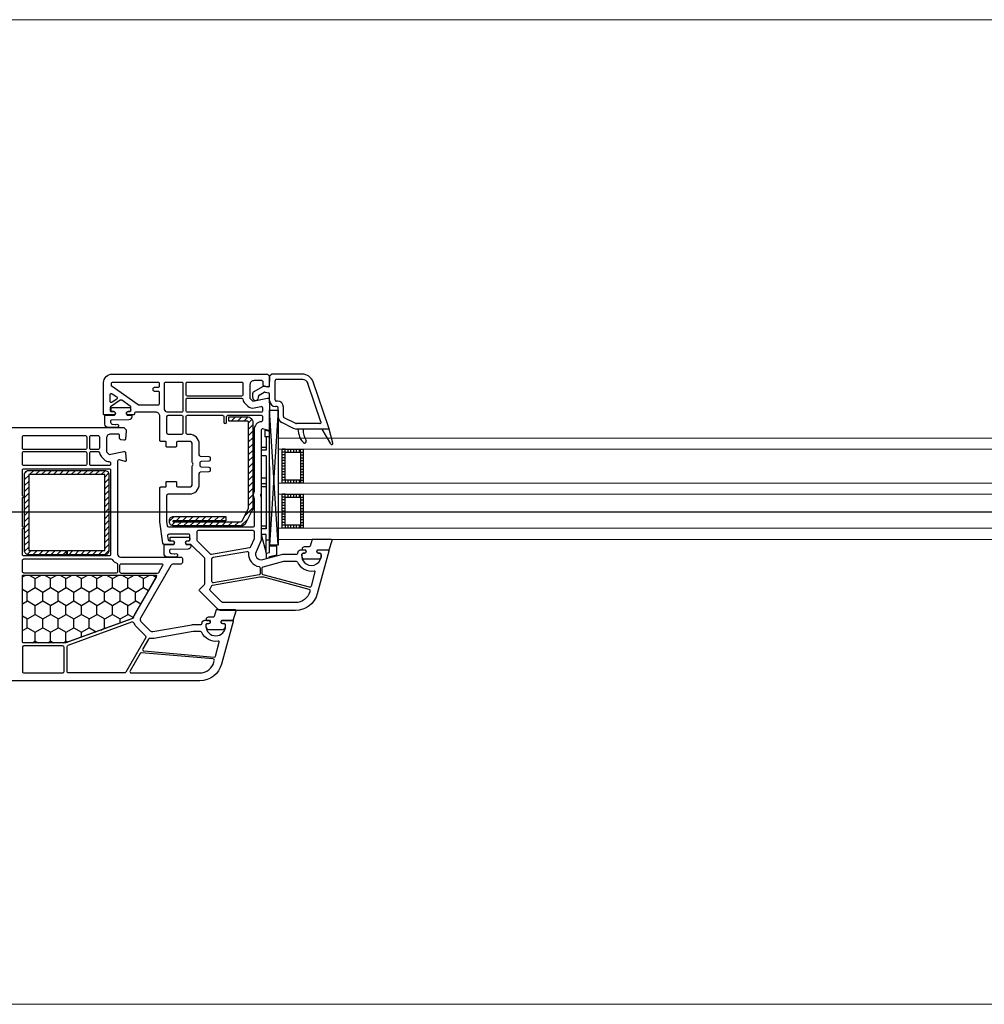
# Model space of a CAD drawing. Header units: millimetres. Extents: x 53645 to 137188, y 78097 to 135542.
# Tile 200 of 256: x 120690 to 121033, y 104279 to 104629. Entities that reach past the tile are written whole.
import ezdxf

# ---------------------------------------------------------------- set-up
doc = ezdxf.new("R2010")
doc.units = ezdxf.units.MM
doc.linetypes.add('CONTI', pattern=[0])
doc.linetypes.add('GOST2.303 5', pattern=[24, 20, -1.5, 1, -1.5])
for name, color, linetype in [('axis_dim', 40, 'CONTI'), ('GASKET', 5, 'Continuous'), ('PVC', 7, 'Continuous'), ('STEEL', 5, 'Continuous')]:
    doc.layers.add(name, color=color, linetype=linetype)
doc.layers.add('doors_windows', color=4, linetype='Continuous', lineweight=5)

# ---------------------------------------------------------------- blocks, each defined once
blk = doc.blocks.new('*U33')
at = {"linetype": 'Continuous'}
h = blk.add_hatch(dxfattribs=at)
h.set_pattern_fill('HONEY', color=6, angle=-90, style=0)
h.set_pattern_definition([(270, (1272.3646, 52.6428), (-2.74963, -4.7625), [3.175, -6.35]), (150, (1272.3646, 52.6428), (-2.74963, 4.7625), [3.175, -6.35]), (210, (1272.3646, 52.6428), (-5.49926, -6e-07), [-6.35, 3.175])])
h.paths.add_polyline_path([(1143.99, -37.59, -0.57735), (1143.55, -36.84), (1151.24, -23.53, 0.079163), (1151.63, -22.5, -0.259107), (1151.95, -22.14), (1175.62, -13.52, -0.087489), (1175.79, -13.49), (1190.51, -13.49, -0.414214), (1191.01, -13.99), (1191.01, -37.09, -0.414214), (1190.51, -37.59)])
at = {"color": 1, "linetype": 'Continuous'}
for p, q in [((1103.23, -44.14), (1100.67, -44.82)), ((1100.67, -44.82), (1100.67, -47.87)), ((1104.43, -43.52), (1103.23, -43.85)), ((1103.23, -43.85), (1103.23, -44.14)), ((1104.43, -45.37), (1103.23, -45.65)), ((1104.43, -45.39), (1104.43, -43.52)), ((1104.43, -45.37), (1104.43, -51.97)), ((1106.23, -51.97), (1104.43, -45.37)), ((1100.67, -47.87), (1103.23, -47.87)), ((1103.23, -45.65), (1103.23, -88.61)), ((1104.43, -45.65), (1104.43, -51.97)), ((1103.23, -49.97), (1104.43, -49.97)), ((1103.23, -76.2), (1103.23, -52)), ((1104.43, -51.97), (1106.23, -51.97)), ((1106.23, -82.97), (1106.23, -51.97)), ((1104.43, -53.97), (1104.43, -54.57)), ((1104.43, -53.97), (1106.23, -53.97)), ((1104.43, -79.97), (1104.43, -53.97)), ((1104.43, -54.97), (1106.23, -54.97)), ((1104.43, -68.97), (1106.23, -68.97)), ((1104.43, -69.97), (1106.23, -69.97)), ((1104.43, -71.97), (1106.23, -71.97)), ((1104.43, -79.97), (1106.23, -79.97)), ((1104.43, -81.97), (1106.23, -81.97)), ((1104.43, -86.67), (1104.43, -81.97)), ((1104.43, -82.97), (1106.23, -82.97)), ((1103.23, -86.67), (1104.93, -86.67)), ((1104.93, -89.07), (1104.93, -86.67)), ((1103.23, -88.61), (1104.93, -89.07))]:
    blk.add_line(p, q, dxfattribs=at)
at = {"color": 1, "linetype": 'Continuous', "lineweight": 25}
for p, q in [((1100.25, -48.17), (1103.24, -96.18)), ((1100.25, -96.18), (1103.24, -48.17))]:
    blk.add_line(p, q, dxfattribs=at)
at = {"color": 5}
for p, q in [((1092.27, -55.28), (1091.27, -55.28)), ((1092.27, -55.28), (1092.27, -54.28)), ((1092.77, -55.28), (1092.77, -54.28)), ((1093.77, -55.28), (1093.77, -54.28)), ((1094.77, -55.28), (1094.77, -54.28)), ((1095.77, -55.28), (1095.77, -54.28)), ((1096.77, -55.28), (1096.77, -54.28)), ((1097.77, -55.28), (1097.77, -54.28)), ((1097.77, -55.28), (1098.77, -55.28)), ((1092.27, -56.28), (1091.27, -56.28)), ((1092.27, -57.28), (1091.27, -57.28)), ((1092.27, -58.28), (1091.27, -58.28)), ((1092.27, -59.28), (1091.27, -59.28)), ((1097.77, -56.28), (1098.77, -56.28)), ((1097.77, -57.28), (1098.77, -57.28)), ((1097.77, -58.28), (1098.77, -58.28)), ((1097.77, -59.28), (1098.77, -59.28)), ((1092.27, -60.28), (1091.27, -60.28)), ((1092.27, -61.28), (1091.27, -61.28)), ((1092.27, -62.28), (1091.27, -62.28)), ((1097.77, -60.28), (1098.77, -60.28)), ((1097.77, -61.28), (1098.77, -61.28)), ((1097.77, -62.28), (1098.77, -62.28)), ((1092.27, -63.28), (1091.27, -63.28)), ((1092.27, -64.28), (1091.27, -64.28)), ((1092.27, -65.28), (1091.27, -65.28)), ((1092.27, -65.28), (1091.27, -65.28)), ((1092.27, -66.28), (1091.27, -66.28)), ((1092.27, -65.28), (1092.27, -66.28)), ((1092.77, -66.28), (1092.77, -65.28)), ((1093.77, -66.28), (1093.77, -65.28)), ((1094.77, -66.28), (1094.77, -65.28)), ((1095.77, -66.28), (1095.77, -65.28)), ((1096.77, -66.28), (1096.77, -65.28)), ((1097.77, -63.28), (1098.77, -63.28)), ((1097.77, -64.28), (1098.77, -64.28)), ((1097.77, -65.28), (1098.77, -65.28)), ((1097.77, -65.28), (1098.77, -65.28)), ((1097.77, -65.28), (1097.77, -66.28)), ((1097.77, -66.28), (1098.77, -66.28)), ((1092.27, -71.28), (1091.27, -71.28)), ((1092.27, -72.28), (1091.27, -72.28)), ((1092.27, -73.28), (1091.27, -73.28)), ((1092.27, -71.28), (1092.27, -70.28)), ((1092.77, -71.28), (1092.77, -70.28)), ((1093.77, -71.28), (1093.77, -70.28)), ((1094.77, -71.28), (1094.77, -70.28)), ((1095.77, -71.28), (1095.77, -70.28)), ((1096.77, -71.28), (1096.77, -70.28)), ((1097.77, -71.28), (1097.77, -70.28)), ((1097.77, -71.28), (1098.77, -71.28)), ((1097.77, -72.28), (1098.77, -72.28)), ((1097.77, -73.28), (1098.77, -73.28)), ((1092.27, -74.28), (1091.27, -74.28)), ((1092.27, -75.28), (1091.27, -75.28)), ((1092.27, -76.28), (1091.27, -76.28)), ((1097.77, -74.28), (1098.77, -74.28)), ((1097.77, -75.28), (1098.77, -75.28)), ((1097.77, -76.28), (1098.77, -76.28)), ((1092.27, -77.28), (1091.27, -77.28)), ((1092.27, -78.28), (1091.27, -78.28)), ((1092.27, -79.28), (1091.27, -79.28)), ((1092.27, -80.28), (1091.27, -80.28)), ((1097.77, -77.28), (1098.77, -77.28)), ((1097.77, -78.28), (1098.77, -78.28)), ((1097.77, -79.28), (1098.77, -79.28)), ((1097.77, -80.28), (1098.77, -80.28)), ((1092.27, -81.28), (1091.27, -81.28)), ((1092.27, -81.28), (1091.27, -81.28)), ((1092.27, -82.28), (1091.27, -82.28)), ((1092.27, -81.28), (1092.27, -82.28)), ((1092.77, -82.28), (1092.77, -81.28)), ((1093.77, -82.28), (1093.77, -81.28)), ((1094.77, -82.28), (1094.77, -81.28)), ((1095.77, -82.28), (1095.77, -81.28)), ((1096.77, -82.28), (1096.77, -81.28)), ((1097.77, -81.28), (1098.77, -81.28)), ((1097.77, -81.28), (1098.77, -81.28)), ((1097.77, -81.28), (1097.77, -82.28)), ((1097.77, -82.28), (1098.77, -82.28))]:
    blk.add_line(p, q, dxfattribs=at)
blk.add_lwpolyline([(1143.64, -37.59, -0.57735), (1143.38, -37.14), (1152.01, -22.19, -0.176327), (1152.17, -22.06), (1175.66, -13.51, -0.087489), (1175.76, -13.49), (1190.71, -13.49, -0.414214), (1191.01, -13.79), (1191.01, -37.29, -0.414214), (1190.71, -37.59)], format="xyb", close=True)
at = {"color": 1, "linetype": 'Continuous', "lineweight": 25}
blk.add_lwpolyline([(1100.25, -50.18), (1100.25, -48.17), (1103.24, -48.17), (1103.24, -96.18), (1100.25, -96.18)], close=True, dxfattribs=at)
at = {"color": 5}
for points in [[(1098.77, -66.28), (1091.27, -66.28), (1091.27, -54.28), (1098.77, -54.28)], [(1097.77, -65.28), (1092.27, -65.28), (1092.27, -55.28), (1097.77, -55.28)], [(1098.77, -82.28), (1091.27, -82.28), (1091.27, -70.28), (1098.77, -70.28)], [(1097.77, -81.28), (1092.27, -81.28), (1092.27, -71.28), (1097.77, -71.28)]]:
    blk.add_lwpolyline(points, close=True, dxfattribs=at)
at = {"layer": 'doors_windows', "color": 5}
for points in [[(668, -50.28), (1100.25, -50.28), (1100.25, -54.28), (668, -54.28)], [(668, -66.28), (1100.25, -66.28), (1100.25, -70.28), (668, -70.28)], [(668, -82.28), (1100.25, -82.28), (1100.25, -86.28), (668, -86.28)]]:
    blk.add_lwpolyline(points, close=True, dxfattribs=at)
at = {"layer": 'GASKET'}
for p, q in [((1080.8, -84.5), (1082.24, -89.88)), ((1081.53, -84.2), (1084.53, -89.5)), ((1092.78, -87.48), (1093.14, -89.5))]:
    blk.add_line(p, q, dxfattribs=at)
at = {"layer": 'GASKET', "color": 5, "linetype": 'Continuous'}
for points in [[(1125.09, -22.56, 0.414214), (1125.79, -21.86), (1125.79, -21.76, 0.414214), (1125.49, -21.46), (1124.64, -21.46), (1124.47, -21.16, -0.57735), (1124.99, -20.26), (1125.44, -20.26, 0.414214), (1125.94, -19.76), (1125.94, -19.46, 0.020024), (1125.92, -19.18, 0.390947), (1124.93, -18.26), (1119.94, -18.26, 0.390947), (1118.95, -19.18), (1118.94, -19.46), (1118.94, -19.76, 0.414214), (1119.44, -20.26), (1119.89, -20.26, -0.57735), (1120.41, -21.16), (1120.23, -21.46), (1116.19, -21.46), (1115.17, -24.85, 0.502334), (1115.46, -25.23), (1122.22, -25.23), (1122.95, -22.8, -0.349418), (1123.24, -22.56)], [(1090.99, -47.61, 0.414214), (1091.69, -46.91), (1091.69, -46.81, 0.414214), (1091.39, -46.51), (1090.54, -46.51), (1090.37, -46.21, -0.57735), (1090.89, -45.31), (1091.34, -45.31, 0.414214), (1091.84, -44.81), (1091.84, -44.51, 0.020024), (1091.82, -44.23, 0.390947), (1090.83, -43.31), (1085.84, -43.31, 0.390947), (1084.85, -44.23), (1084.84, -44.51), (1084.84, -44.81, 0.414214), (1085.34, -45.31), (1085.79, -45.31, -0.57735), (1086.31, -46.21), (1086.13, -46.51), (1082.09, -46.51), (1081.07, -49.9, 0.502334), (1081.36, -50.28), (1088.12, -50.28), (1088.85, -47.85, -0.349418), (1089.14, -47.61)], [(1138.11, -49.68, -0.414214), (1138.61, -50.18, -0.054959), (1138.52, -50.94, -0.351258), (1138.33, -51.1), (1131.89, -51.1, -0.351258), (1131.69, -50.94, -0.054959), (1131.61, -50.18, -0.414214), (1132.11, -49.68), (1132.56, -49.68, 0.57735), (1133.08, -48.78), (1132.9, -48.48), (1131.44, -48.48, -0.414214), (1131.24, -48.28), (1131.24, -47.81, -0.407864), (1132.22, -46.81), (1138.43, -46.68, 0.433601), (1138.82, -46.24), (1138.79, -45.92, 0.363714), (1138.06, -45.19), (1137.1, -45.11, 0.169782), (1136.91, -45.16, -1.241435), (1136.46, -43.99), (1139.55, -43.99, -0.414214), (1140.75, -45.19), (1140.75, -48.18, -0.414214), (1140.45, -48.48), (1137.31, -48.48), (1137.14, -48.78, 0.57735), (1137.66, -49.68)], [(1159.09, -95.68, -0.414214), (1159.59, -96.18, -0.054959), (1159.51, -96.94, -0.351258), (1159.31, -97.1), (1152.87, -97.1, -0.351258), (1152.68, -96.94, -0.054959), (1152.59, -96.18, -0.414214), (1153.09, -95.68), (1153.54, -95.68, 0.57735), (1154.06, -94.78), (1153.89, -94.48), (1152.43, -94.48, -0.414214), (1152.23, -94.28), (1152.23, -93.81, -0.407864), (1153.21, -92.81), (1159.42, -92.68, 0.433601), (1159.81, -92.24), (1159.78, -91.92, 0.363714), (1159.05, -91.19), (1158.09, -91.11, 0.169782), (1157.89, -91.16, -1.241435), (1157.44, -89.99), (1160.53, -89.99, -0.414214), (1161.73, -91.19), (1161.73, -94.18, -0.414214), (1161.43, -94.48), (1158.3, -94.48), (1158.12, -94.78, 0.57735), (1158.64, -95.68)]]:
    blk.add_lwpolyline(points, format="xyb", close=True, dxfattribs=at)
at = {"layer": 'GASKET'}
for centre, radius, start, end in [((1081.19, -84.4), 0.4, 29.4867, 195), ((1090.83, -85.1), 0.6, 47.514, 209.42), ((1083.34, -89.32), 8, 0, 29.42), ((1087.86, -88.34), 5, 10, 47.514)]:
    blk.add_arc(centre, radius, start, end, dxfattribs=at)
at = {"layer": 'PVC'}
for p, q in [((1082.23, -89.8), (1082.23, -89.8)), ((1082.24, -89.9), (1087.81, -106.29)), ((1082.53, -89.5), (1093.68, -89.5)), ((1091.34, -89.32), (1091.34, -89.5)), ((1094.73, -89.74), (1098.88, -91.76)), ((1084.99, -92.06), (1089.61, -105.68)), ((1085.46, -91.4), (1093.68, -91.4)), ((1093.89, -91.45), (1098.05, -93.47)), ((1098.33, -93.92), (1098.33, -97.3)), ((1100.23, -93.92), (1100.23, -97)), ((1100.73, -97.5), (1101.13, -97.5)), ((1100.43, -99.4), (1100.83, -99.4)), ((1101.33, -99.9), (1101.33, -106.6)), ((1103.23, -99.6), (1103.23, -101.91)), ((1107.23, -100.65), (1107.23, -101.11)), ((1109.23, -100.65), (1109.23, -102.27)), ((1103.23, -104.96), (1103.23, -108.25)), ((1104.88, -102.62), (1103.64, -102.4)), ((1105.43, -104.75), (1103.82, -104.47)), ((1106.98, -101.55), (1105.22, -102.56)), ((1108.98, -102.7), (1105.43, -104.75)), ((1091.5, -107.1), (1100.83, -107.1)), ((1102.48, -109), (1103.23, -108.25)), ((1091.59, -109), (1102.48, -109))]:
    blk.add_line(p, q, dxfattribs=at)
blk.add_lwpolyline([(1199.73, -90), (1154.98, -90), (1154.23, -89.25), (1154.23, -88.75), (1154.41, -85.97, -0.446275), (1155, -85.51), (1156.12, -85.7, -0.36397), (1156.53, -86.2), (1156.53, -87.2, 0.414214), (1157.03, -87.7), (1159.73, -87.7, 0.414214), (1161.23, -86.2), (1161.23, -81.43), (1160.23, -80.43), (1155.01, -81.49, -0.454146), (1154.41, -81.03), (1154.23, -78.32, -0.51393), (1154.61, -78.01), (1156.6, -78.54, 0.493145), (1157.23, -78.06), (1157.23, -45, 0.414214), (1156.23, -44), (1134.73, -44, -0.414214), (1134.23, -43.5), (1134.23, -42, -0.414214), (1134.73, -41.5), (1137.43, -41.5, 0.267949), (1138.29, -41), (1149.09, -22.29, 0.339454), (1148.94, -21.09), (1145.65, -17.8, 0.245592), (1144.76, -17.52), (1130.93, -19.95, -0.043661), (1130.41, -20), (1127.73, -20, 0.414214), (1127.23, -20.5, -0.414214), (1126.23, -21.5), (1124.58, -21.5), (1124.41, -21.2, -0.57735), (1124.93, -20.3), (1125.38, -20.3, 0.414214), (1125.88, -19.8), (1125.88, -19.5, 1), (1118.88, -19.5), (1118.88, -19.8, 0.414214), (1119.38, -20.3), (1119.83, -20.3, -0.57735), (1120.35, -21.2), (1120.17, -21.5), (1116.53, -21.5, -0.493145), (1116.24, -21.12), (1120.31, -5.93, -0.339454), (1128.04, 0), (1199.73, 0, -0.414214)], format="xyb", dxfattribs=at)
for points in [[(1152.36, -2.8), (1128.04, -2.8, 0.339454), (1123.01, -6.65), (1122.89, -7.12, 0.466308), (1123.33, -7.75), (1148.75, -9.97, 0.291473), (1149.23, -9.72), (1152.8, -3.55, 0.57735)], [(1174.68, -2.8, -0.414214), (1175.18, -3.3), (1175.18, -12.18, -0.315299), (1174.85, -12.65), (1152.16, -20.91, -0.415199), (1151.52, -20.61, 0.110369), (1150.7, -19.32), (1147.34, -15.95, -0.339454), (1147.26, -15.35), (1154.35, -3.05, -0.267949), (1154.79, -2.8)], [(1176.28, -3.3), (1176.28, -11.9, 0.414214), (1176.78, -12.4), (1190.53, -12.4, 0.414214), (1191.03, -11.9), (1191.03, -3.3, 0.414214), (1190.53, -2.8), (1176.78, -2.8, 0.414214)], [(1147.9, -10.6), (1122.97, -8.42, 0.36397), (1122.44, -8.79), (1121.13, -13.7, 0.546119), (1121.47, -14.08, -0.339137), (1127.38, -17.21, 0.293253), (1127.83, -17.5), (1130.45, -17.5), (1144.33, -15.05, -0.100742), (1145.72, -15.09, 0.329802), (1146.27, -14.85), (1148.29, -11.35, 0.548619)], [(1175.73, -13.5), (1190.53, -13.5, -0.414214), (1191.03, -14), (1191.03, -37.1, -0.414214), (1190.53, -37.6), (1144.01, -37.6, -0.57735), (1143.58, -36.85), (1151.26, -23.54, 0.079163), (1151.65, -22.51, -0.259107), (1151.97, -22.15)], [(1156.03, -38.3), (1143.03, -38.3, 0.267949), (1142.59, -38.55), (1141.15, -41.05, 0.57735), (1141.41, -41.5), (1156.03, -41.5, 0.414214), (1156.53, -41), (1156.53, -38.8, 0.414214)], [(1190.53, -38.3, -0.414214), (1191.03, -38.8), (1191.03, -42.8, -0.414214), (1190.53, -43.3), (1159.57, -43.3, -0.252264), (1159.15, -43.08, 0.152167), (1157.54, -41.76, -0.305615), (1157.23, -41.29), (1157.23, -38.8, -0.414214), (1157.73, -38.3)], [(1190.53, -44.4, -0.414214), (1191.03, -44.9), (1191.03, -54.1, 1), (1191.03, -54.7), (1191.03, -65.1, 1), (1191.03, -65.7), (1191.03, -74.9, -0.414214), (1190.53, -75.4), (1160.23, -75.4, -0.414214), (1159.73, -74.9), (1159.73, -44.9, -0.414214), (1160.23, -44.4)], [(1166.63, -76.5, -0.414214), (1167.13, -77), (1167.13, -81, -0.414214), (1166.63, -81.5), (1164.2, -81.5, -0.372896), (1163.7, -81.07, 0.161969), (1163, -79.66), (1162, -78.66, 0.198912), (1160.23, -77.93, -0.414214), (1159.73, -77.43), (1159.73, -77, -0.414214), (1160.23, -76.5)], [(1190.53, -76.5, -0.414214), (1191.03, -77), (1191.03, -81, -0.414214), (1190.53, -81.5), (1168.73, -81.5, -0.414214), (1168.23, -81), (1168.23, -77, -0.414214), (1168.73, -76.5)], [(1166.63, -82.2, -0.414214), (1167.13, -82.7), (1167.13, -86.7, -0.414214), (1166.63, -87.2), (1164.23, -87.2, -0.414214), (1163.73, -86.7), (1163.73, -82.7, -0.414214), (1164.23, -82.2)], [(1190.53, -82.2, -0.414214), (1191.03, -82.7), (1191.03, -86.7, -0.414214), (1190.53, -87.2), (1168.73, -87.2, -0.414214), (1168.23, -86.7), (1168.23, -82.7, -0.414214), (1168.73, -82.2)]]:
    blk.add_lwpolyline(points, format="xyb", close=True, dxfattribs=at)
at = {"layer": 'PVC', "linetype": 'Continuous', "lineweight": 25}
for points in [[(1103.98, -109), (1103.23, -108.25), (1103.23, -107.75), (1103.41, -104.97, -0.446275), (1104, -104.51), (1105.12, -104.7, -0.36397), (1105.53, -105.2), (1105.53, -106.2, 0.414214), (1106.03, -106.7), (1108.73, -106.7, 0.414214), (1110.23, -105.2), (1110.23, -100.43), (1109.23, -99.43), (1104.01, -100.49, -0.454146), (1103.41, -100.03), (1103.24, -97.41, -0.016582), (1103.23, -97.21), (1103.23, -89.3, -0.493145), (1103.61, -89.01), (1105.6, -89.54, 0.493145), (1106.23, -89.06), (1106.23, -66.71, -0.201513), (1106.38, -66.36, 0.420084), (1106.38, -65.64, -0.201513), (1106.23, -65.29), (1106.23, -50), (1108.06, -45.8, 0.628383), (1105.71, -43.07), (1098.5, -45), (1093.73, -45, 0.414214), (1093.23, -45.5, -0.414214), (1092.23, -46.5), (1090.58, -46.5), (1090.41, -46.2, -0.57735), (1090.93, -45.3), (1091.36, -45.3, 0.38517), (1091.86, -44.85, 1.105542), (1084.9, -44.85, 0.38517), (1085.39, -45.3), (1085.83, -45.3, -0.57735), (1086.35, -46.2), (1086.17, -46.5), (1082.53, -46.5, -0.493145), (1082.24, -46.12), (1086.31, -30.93, -0.339454), (1094.04, -25), (1120.81, -25, -0.198912), (1121.52, -25.29), (1128.08, -31.85, -0.414214), (1128.08, -32.56), (1126.37, -34.27, 0.198912), (1126.23, -34.62), (1126.23, -43.29, 0.198912), (1126.37, -43.65), (1131.08, -48.35, 0.198912), (1131.44, -48.5), (1132.87, -48.5), (1133.05, -48.8, -0.57735), (1132.53, -49.7), (1132.03, -49.7, 0.414214), (1131.53, -50.2), (1131.53, -51.6, 0.414214), (1132.03, -52.1), (1139.02, -52.1, 0.455633), (1139.51, -51.53), (1139.32, -50.13, 0.373972), (1138.82, -49.7), (1137.63, -49.7, -0.57735), (1137.11, -48.8), (1137.28, -48.5), (1140.67, -48.5, -0.373885), (1141.16, -48.93), (1142.23, -56.5), (1142.23, -68.6, -0.414214), (1141.93, -68.9), (1140.33, -68.9, 0.414214), (1140.03, -69.2), (1140.03, -70.6, -0.414214), (1139.73, -70.9), (1136.63, -70.9, -0.414214), (1136.33, -70.6), (1136.33, -69.4, 0.414214), (1135.83, -68.9), (1131.73, -68.9, 0.414214), (1130.73, -69.9), (1130.73, -76.29, -0.201513), (1130.58, -76.64, 0.420084), (1130.58, -77.36, -0.201513), (1130.73, -77.71), (1130.73, -84.1, 0.414214), (1131.73, -85.1), (1135.83, -85.1, 0.414214), (1136.33, -84.6), (1136.33, -83.4, -0.414214), (1136.63, -83.1), (1139.73, -83.1, -0.414214), (1140.03, -83.4), (1140.03, -84.8, 0.414214), (1140.33, -85.1), (1141.93, -85.1, -0.414214), (1142.23, -85.4), (1142.23, -94, 0.414214), (1143.73, -95.5), (1150.73, -95.5, 0.414214), (1151.23, -95, -0.414214), (1151.73, -94.5), (1153.87, -94.5), (1154.05, -94.8, -0.57735), (1153.53, -95.7), (1153.03, -95.7, 0.414214), (1152.53, -96.2), (1152.53, -97.17, 0.244698), (1152.74, -97.58), (1155.79, -99.72, 0.315299), (1156.37, -99.72), (1159.72, -97.37, 0.244698), (1159.93, -96.96), (1159.93, -96.2, 0.414214), (1159.43, -95.7), (1158.63, -95.7, -0.57735), (1158.11, -94.8), (1158.28, -94.5), (1161.93, -94.5, -0.414214), (1162.23, -94.8), (1162.23, -106, -0.414214), (1159.23, -109)], [(1106.75, -36.95, -0.109518), (1105.45, -36.9), (1089.29, -32.57, -0.414214), (1088.93, -31.95), (1089.01, -31.65, -0.339454), (1094.04, -27.8), (1119.65, -27.8, -0.198912), (1120.36, -28.09), (1124.35, -32.08, -0.382222), (1124.39, -32.75, 0.088112), (1123.88, -33.67, -0.274835), (1123.5, -34)], [(1093.83, -42.5, -0.293253), (1093.38, -42.21, 0.339137), (1087.47, -39.08, -0.546119), (1087.13, -38.7), (1088.49, -33.6, -0.414214), (1089.11, -33.24), (1105.51, -37.64, -0.339454), (1105.88, -38.12), (1105.88, -40.05, -0.339454), (1105.51, -40.53), (1098.24, -42.48, -0.065543), (1098.11, -42.5)], [(1111.29, -46.01, -0.498043), (1110.7, -45.46, 0.394481), (1106.99, -40.57, -0.365019), (1106.58, -40.07), (1106.58, -38.12, -0.36397), (1106.99, -37.62), (1123.14, -34.77, -0.466308), (1123.73, -35.27), (1123.73, -43.39, -0.36397), (1123.32, -43.89)], [(1109.23, -53.5, -0.414214), (1108.73, -53), (1108.73, -50.63, -0.103244), (1108.77, -50.43), (1110.01, -47.58, -0.251284), (1110.39, -47.28), (1123.85, -44.91, -0.28183), (1124.33, -45.1, 0.034736), (1124.61, -45.41), (1128.88, -49.69, -0.198912), (1129.03, -50.04), (1129.03, -53, -0.414214), (1128.53, -53.5)], [(1120.03, -94.4, -0.414214), (1119.53, -93.9), (1119.53, -91.9, 1), (1118.53, -91.9), (1118.53, -93.9, -0.414214), (1118.03, -94.4), (1106.23, -94.4, -0.414214), (1105.73, -93.9), (1105.73, -92.61, -0.387795), (1106.18, -92.11, 0.387795), (1108.73, -89.32), (1108.73, -67.31, 0.229416), (1108.73, -64.69), (1108.73, -55.1, -0.414214), (1109.23, -54.6), (1139, -54.6, -0.373972), (1139.5, -55.03), (1139.72, -56.64, -0.034844), (1139.73, -56.71), (1139.73, -65.9, -0.414214), (1139.23, -66.4), (1131.73, -66.4, 0.414214), (1128.23, -69.9), (1128.23, -73.72, -0.39896), (1127.75, -74.22), (1124.7, -74.38, 0.39896), (1124.23, -74.87), (1124.23, -75.31, 0.39896), (1124.7, -75.8), (1127.5, -75.95, -0.442836), (1127.96, -76.52, 0.074681), (1127.96, -77.48, -0.442836), (1127.5, -78.05), (1124.7, -78.2, 0.39896), (1124.23, -78.69), (1124.23, -79.13, 0.39896), (1124.7, -79.62), (1127.75, -79.78, -0.39896), (1128.23, -80.28), (1128.23, -84.1, 0.414214), (1131.73, -87.6), (1132.43, -87.6, -0.414214), (1132.93, -88.1), (1132.93, -93.9, -0.414214), (1132.43, -94.4)], [(1134.53, -94.4, -0.414214), (1134.03, -93.9), (1134.03, -88.1, -0.414214), (1134.53, -87.6), (1139.23, -87.6, -0.414214), (1139.73, -88.1), (1139.73, -93.9, -0.414214), (1139.23, -94.4)], [(1113.2, -100.5, -0.372896), (1112.7, -100.07, 0.161969), (1112, -98.66), (1111, -97.66, 0.251647), (1108.73, -96.98), (1106.33, -97.47, -0.4743), (1105.73, -96.98), (1105.73, -96, -0.414214), (1106.23, -95.5), (1132.43, -95.5, -0.414214), (1132.93, -96), (1132.93, -100, -0.414214), (1132.43, -100.5)], [(1134.53, -106.2, -0.414214), (1134.03, -105.7), (1134.03, -96, -0.414214), (1134.53, -95.5), (1139.7, -95.5, -0.284915), (1140.15, -95.78, 0.045769), (1140.53, -96.4, -0.162278), (1140.63, -96.7), (1140.63, -105.7, -0.414214), (1140.13, -106.2)], [(1142.93, -106.2, -0.414214), (1142.43, -105.7), (1142.43, -104.7, -0.414214), (1142.93, -104.2), (1144.23, -104.2, 0.414214), (1144.73, -103.7), (1144.73, -103.5, 0.414214), (1144.23, -103), (1142.93, -103, -0.414214), (1142.43, -102.5), (1142.43, -98.49, -0.436376), (1142.97, -97.99, 0.01877), (1143.23, -98), (1149.69, -98, -0.153915), (1149.98, -98.09), (1159.22, -104.56, -0.244698), (1159.43, -104.97), (1159.43, -105.7, -0.414214), (1158.93, -106.2)], [(1113.23, -106.2, -0.414214), (1112.73, -105.7), (1112.73, -101.7, -0.414214), (1113.23, -101.2), (1132.43, -101.2, -0.414214), (1132.93, -101.7), (1132.93, -105.7, -0.414214), (1132.43, -106.2)], [(1157.54, -100.94, -0.520567), (1157.54, -100.12), (1159.14, -98.99, -0.606815), (1159.93, -99.4), (1159.93, -101.65, -0.606815), (1159.14, -102.06)]]:
    blk.add_lwpolyline(points, format="xyb", close=True, dxfattribs=at)
at = {"layer": 'PVC'}
for centre, radius, start, end in [((1082.53, -89.8), 0.3, 90, 198.7481), ((1093.68, -91.9), 2.4, 64.0795, 90), ((1085.46, -91.9), 0.5, 90, 198.7481), ((1093.68, -91.9), 0.5, 64.0795, 90), ((1097.83, -93.92), 0.5, 0, 64.0795), ((1097.83, -93.92), 2.4, 0, 64.0795), ((1100.43, -97.3), 2.1, 180, 270), ((1100.73, -97), 0.5, 180, 270), ((1101.13, -99.6), 2.1, 0, 90), ((1100.83, -99.9), 0.5, 0, 90), ((1106.73, -101.11), 0.5, 300, 0), ((1108.23, -100.65), 1, 0, 180), ((1103.73, -101.91), 0.5, 180, 260), ((1103.73, -104.96), 0.5, 80, 180), ((1104.97, -102.13), 0.5, 260, 300), ((1108.73, -102.27), 0.5, 300, 0), ((1091.59, -105), 4, 198.7481, 270), ((1091.59, -105), 2.1, 198.7481, 270), ((1100.83, -106.6), 0.5, 270, 0)]:
    blk.add_arc(centre, radius, start, end, dxfattribs=at)
at = {"layer": 'STEEL', "color": 5, "linetype": 'Continuous'}
for p, q in [((1161.88, -44.8), (1160.33, -46.36)), ((1164.01, -44.8), (1162.51, -46.3)), ((1166.13, -44.8), (1164.63, -46.3)), ((1168.25, -44.8), (1166.75, -46.3)), ((1170.37, -44.8), (1168.87, -46.3)), ((1172.49, -44.8), (1170.99, -46.3)), ((1174.61, -44.8), (1173.11, -46.3)), ((1176.73, -44.8), (1175.58, -45.95)), ((1178.86, -44.8), (1177.36, -46.3)), ((1180.98, -44.8), (1179.48, -46.3)), ((1183.1, -44.8), (1181.6, -46.3)), ((1185.22, -44.8), (1183.72, -46.3)), ((1187.34, -44.8), (1185.84, -46.3)), ((1189.36, -44.9), (1187.96, -46.3)), ((1161.83, -46.98), (1160.33, -48.48)), ((1190.31, -46.07), (1188.83, -47.55)), ((1190.33, -48.17), (1188.83, -49.67)), ((1161.83, -49.1), (1160.33, -50.6)), ((1161.83, -51.22), (1160.33, -52.72)), ((1190.33, -50.3), (1188.83, -51.8)), ((1190.33, -52.42), (1188.83, -53.92)), ((1113.45, -55.03), (1110.97, -57.51)), ((1115.71, -55.03), (1114.21, -56.53)), ((1117.97, -55.03), (1116.47, -56.53)), ((1120.24, -55.03), (1118.74, -56.53)), ((1122.5, -55.03), (1121, -56.53)), ((1124.76, -55.03), (1123.26, -56.53)), ((1127.02, -55.03), (1125.52, -56.53)), ((1129.29, -55.03), (1127.79, -56.53)), ((1131.55, -55.03), (1130.05, -56.53)), ((1133.81, -55.03), (1132.31, -56.53)), ((1136.08, -55.03), (1134.58, -56.53)), ((1138.13, -55.24), (1136.84, -56.53)), ((1161.83, -53.34), (1160.33, -54.84)), ((1161.83, -55.46), (1160.33, -56.96)), ((1190.33, -54.54), (1188.83, -56.04)), ((1112.06, -58.68), (1109.21, -61.53)), ((1120.65, -56.87), (1119.07, -58.45)), ((1122.92, -56.87), (1121.34, -58.45)), ((1125.18, -56.87), (1123.6, -58.45)), ((1127.44, -56.87), (1125.86, -58.45)), ((1129.7, -56.87), (1128.12, -58.45)), ((1131.97, -56.87), (1130.39, -58.45)), ((1134.23, -56.87), (1132.65, -58.45)), ((1136.49, -56.87), (1134.91, -58.45)), ((1138.85, -56.78), (1137.18, -58.45)), ((1161.83, -57.58), (1160.33, -59.08)), ((1190.33, -56.66), (1188.83, -58.16)), ((1190.33, -58.78), (1188.83, -60.28)), ((1110.71, -62.3), (1109.21, -63.8)), ((1161.83, -59.7), (1160.33, -61.2)), ((1161.83, -61.83), (1160.33, -63.33)), ((1190.33, -60.9), (1188.83, -62.4)), ((1110.71, -64.56), (1109.21, -66.06)), ((1161.83, -63.95), (1160.33, -65.45)), ((1161.83, -66.07), (1160.33, -67.57)), ((1190.33, -63.02), (1188.83, -64.52)), ((1190.33, -65.15), (1188.83, -66.65)), ((1110.71, -66.82), (1109.21, -68.32)), ((1110.71, -69.08), (1109.21, -70.58)), ((1161.83, -68.19), (1160.33, -69.69)), ((1190.33, -67.27), (1188.83, -68.77)), ((1190.33, -69.39), (1188.83, -70.89)), ((1110.71, -71.35), (1109.21, -72.85)), ((1161.83, -70.31), (1160.33, -71.81)), ((1161.83, -72.43), (1160.43, -73.83)), ((1163.08, -73.3), (1161.6, -74.78)), ((1165.2, -73.3), (1163.7, -74.8)), ((1167.33, -73.3), (1165.83, -74.8)), ((1169.45, -73.3), (1167.95, -74.8)), ((1171.57, -73.3), (1170.07, -74.8)), ((1173.69, -73.3), (1172.19, -74.8)), ((1175.81, -73.3), (1174.31, -74.8)), ((1177.93, -73.3), (1176.43, -74.8)), ((1180.05, -73.3), (1178.55, -74.8)), ((1182.18, -73.3), (1180.68, -74.8)), ((1184.3, -73.3), (1182.8, -74.8)), ((1186.42, -73.3), (1184.92, -74.8)), ((1188.54, -73.3), (1187.04, -74.8)), ((1190.33, -71.51), (1188.83, -73.01)), ((1110.71, -73.61), (1109.21, -75.11)), ((1110.71, -75.87), (1109.21, -77.37)), ((1190.28, -73.68), (1189.21, -74.75)), ((1110.71, -78.13), (1109.21, -79.63)), ((1110.71, -80.4), (1109.21, -81.9)), ((1110.71, -82.66), (1109.21, -84.16)), ((1110.71, -84.92), (1109.21, -86.42)), ((1110.71, -87.19), (1109.21, -88.69)), ((1110.71, -89.45), (1109.21, -90.95)), ((1110.71, -91.71), (1109.52, -92.9)), ((1112.35, -92.33), (1110.88, -93.8)), ((1114.61, -92.33), (1113.11, -93.83)), ((1116.88, -92.33), (1115.38, -93.83)), ((1117.71, -93.76), (1117.64, -93.83))]:
    blk.add_line(p, q, dxfattribs=at)
blk.add_lwpolyline([(1175.58, -46.3), (1175.58, -44.8), (1188.83, -44.8, -0.414214), (1190.33, -46.3), (1190.33, -73.3, -0.414214), (1188.83, -74.8), (1161.83, -74.8, -0.414214), (1160.33, -73.3), (1160.33, -46.3, -0.414214), (1161.83, -44.8), (1175.08, -44.8), (1175.08, -46.3), (1161.83, -46.3), (1161.83, -73.3), (1188.83, -73.3), (1188.83, -46.3)], format="xyb", close=True, dxfattribs=at)
at = {"layer": 'STEEL', "linetype": 'Continuous'}
blk.add_lwpolyline([(1109.21, -91.83), (1109.21, -61.5, -0.116434), (1109.42, -60.61), (1111.65, -56.13, -0.284079), (1113.44, -55.03), (1137.35, -55.03, -0.414214), (1138.85, -56.53), (1138.85, -56.95, -0.414214), (1137.35, -58.45), (1118.85, -58.45), (1118.85, -56.87), (1137.45, -56.87, 0.940252), (1137.47, -56.53), (1113.57, -56.53, 0.228035), (1113, -56.81), (1110.76, -61.28, 0.116434), (1110.71, -61.5), (1110.71, -91.83, 0.414214), (1111.21, -92.33), (1117.71, -92.33), (1117.71, -93.83), (1111.21, -93.83, -0.414214)], format="xyb", close=True, dxfattribs=at)

msp = doc.modelspace()

# ---------------------------------------------------------------- linework, layer by layer
at = {"layer": 'axis_dim', "linetype": 'GOST2.303 5', "lineweight": 25, "ltscale": 100}
msp.add_lwpolyline([(127181.85, 104453.94), (108766.7, 104453.94)], dxfattribs=at)
at = {"layer": 'doors_windows', "lineweight": 20, "ltscale": 50}
msp.add_lwpolyline([(120682.32, 104628.94), (121882.32, 104628.94), (121882.32, 104278.94), (120682.32, 104278.94)], close=True, dxfattribs=at)

# ---------------------------------------------------------------- block references
at = {"ltscale": 100, "rotation": 180}
msp.add_blockref('*U33', (121882.32, 104393.94), dxfattribs=at)

doc.saveas('drawing.dxf')
